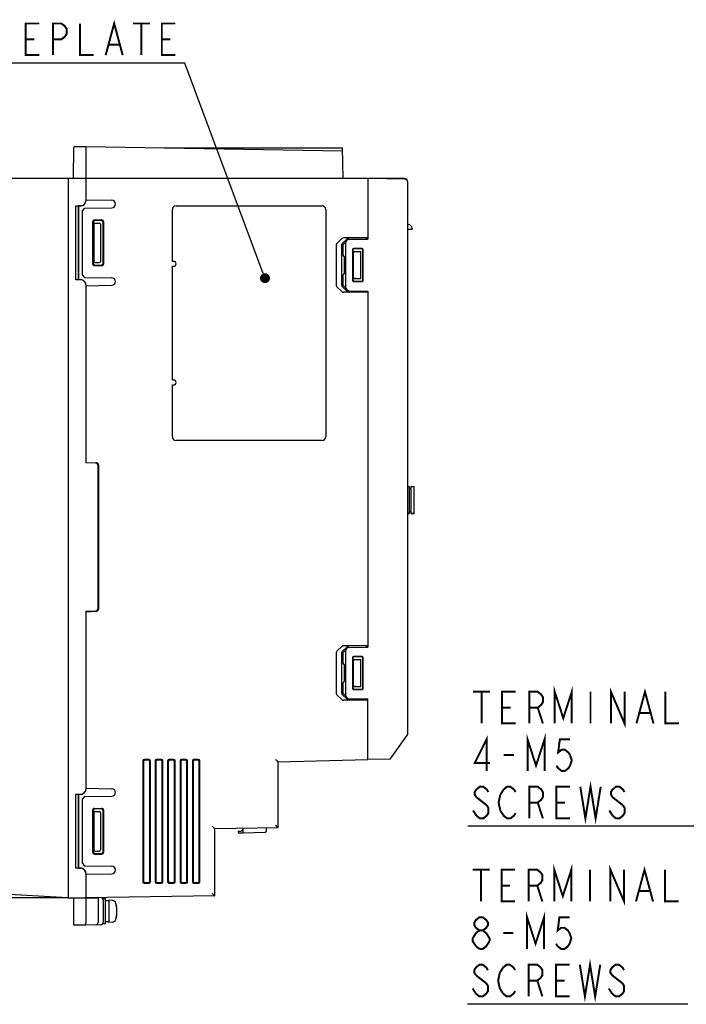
# Model space of a CAD drawing. Header units: millimetres. Extents: x 129 to 1625, y 132 to 1105.
# Tile 4 of 29: x 500 to 770, y 488 to 886. Entities that reach past the tile are written whole.
import ezdxf

# ---------------------------------------------------------------- set-up
doc = ezdxf.new("R2010")
doc.units = ezdxf.units.MM
doc.header["$LTSCALE"] = 92.4
for name, color, linetype in [('ALL_AXIS', 7, 'CONTINUOUS'), ('ALL_CURVE', 7, 'CONTINUOUS'), ('ALL_FEATURES', 7, 'CONTINUOUS'), ('ALL_NOTE', 7, 'CONTINUOUS')]:
    doc.layers.add(name, color=color, linetype=linetype)

msp = doc.modelspace()

# ---------------------------------------------------------------- linework, layer by layer
at = {"layer": 'ALL_AXIS', "color": 7, "linetype": 'CONTINUOUS'}
for p, q in [((656, 822), (641, 822)), ((657, 820.738), (657, 821)), ((527, 813.367), (537.5262, 813.1833)), ((527, 778.633), (537.5262, 778.8167)), ((659.7, 686.5), (659.7, 697.5)), ((657.9, 686.5), (657, 686.5)), ((659.7, 686.5), (658.5, 686.5)), ((527, 575.367), (537.5262, 575.1833)), ((527, 540.633), (537.5262, 540.8167)), ((535, 530.6), (534, 530.6)), ((534, 530.1645), (534, 530.6)), ((535, 520.6), (535, 530.6)), ((536.3, 529.85), (535, 529.85)), ((537.7615, 529.9721), (536.3, 530.1)), ((536.3, 530.1), (536.3, 521.1)), ((534, 520.6), (534, 521.2101)), ((535, 520.6), (534, 520.6)), ((536.3, 521.35), (535, 521.35)), ((537.7615, 521.2279), (536.3, 521.1))]:
    msp.add_line(p, q, dxfattribs=at)
for centre, radius, start, end in [((656, 821), 1, 0, 90), ((537.5, 811.6835), 1.5, 271, 89), ((537.5, 780.3165), 1.5, 271, 89), ((537.5, 573.6835), 1.5, 271, 89), ((537.5, 542.3165), 1.5, 271, 89), ((537.622, 528.3782), 1.6, 15.493968, 85), ((527.6, 525.6), 12, 344.506032, 15.493968), ((537.622, 522.8218), 1.6, 275, 344.506032)]:
    msp.add_arc(centre, radius, start, end, dxfattribs=at)
at = {"layer": 'ALL_CURVE', "color": 40, "linetype": 'CONTINUOUS'}
msp.add_line((539.6, 525.6), (539.3472, 525.6), dxfattribs=at)
msp.add_arc((527.6, 525.6), 12, 348.219279, 11.780721, dxfattribs=at)
at = {"layer": 'ALL_FEATURES', "color": 7, "linetype": 'CONTINUOUS'}
for p, q in [((522, 822), (522.1091, 834.5044)), ((522.6091, 835), (527, 835)), ((527, 835), (527, 813.0012)), ((527, 835), (630.8047, 833.1881)), ((558.5, 834.4502), (630.7827, 834.4502)), ((631, 822), (630.7827, 834.4502)), ((641, 822), (453.1134, 822)), ((520, 531.004), (520, 822)), ((641, 822), (641, 797.5)), ((656.0175, 821.7379), (641, 822)), ((657, 820.738), (657, 597)), ((523, 781), (523, 811)), ((523, 811), (525, 811)), ((523, 811), (524.0349, 810.9651)), ((524.0349, 781.0349), (524.0349, 810.9651)), ((524.0349, 810.9651), (524.103, 810.897)), ((524.103, 810.897), (524.103, 781.103)), ((525, 810.8965), (524.103, 810.897)), ((526.4998, 809.9913), (525.5, 808.9738)), ((525.5, 808.9738), (525.5, 783.0262)), ((526.4998, 809.9913), (537.5262, 810.1837)), ((562, 788.5), (562, 809.5)), ((563.5, 811), (622.5, 811)), ((624, 809.5), (624, 717.5)), ((530.5604, 805.2362), (533.4389, 805.2362)), ((533.203, 805), (530.797, 805)), ((529.7634, 804.4405), (529.7634, 787.5595)), ((530, 804.2043), (530, 787.7957)), ((530.1981, 803.5), (530.1981, 788.5)), ((530.6977, 804), (532.3491, 804)), ((532.9833, 803.5108), (532.9833, 788.4892)), ((534, 787.7982), (534, 804.2018)), ((534.2359, 787.562), (534.2359, 804.438)), ((657, 801.5), (659.0022, 801.5)), ((628.4923, 795.7764), (630.4664, 797.7139)), ((632.6546, 797.6388), (630.6805, 795.7013)), ((631, 795.3254), (632.8563, 797.2145)), ((641, 798), (631.2682, 798)), ((633.2042, 797.3639), (641, 797.5)), ((640.3001, 797.9249), (633.4564, 797.9249)), ((640.3001, 797.9249), (640.3001, 797.4878)), ((640.3001, 797.9249), (641, 797.9005)), ((628.3118, 778.6203), (628.3118, 795.3797)), ((630.5, 778.6954), (630.5, 795.3046)), ((631, 790.9913), (631, 795.3254)), ((631.9998, 795.9862), (631.9998, 778.0138)), ((634.8247, 793.1777), (634.8247, 780.8223)), ((635, 793.0027), (635, 780.9973)), ((635.2, 781.5), (635.2, 792.5)), ((635.2, 792.5), (638.2, 792.5)), ((635.2, 792.5), (635.2489, 792.4511)), ((638.6766, 793.675), (635.3228, 793.675)), ((638.5019, 793.5), (635.4981, 793.5)), ((636.1446, 792.4559), (638.2, 792.5)), ((638.2, 781.5), (638.2, 792.5)), ((639, 780.9989), (639, 793.0011)), ((639.1747, 780.8239), (639.1747, 793.1761)), ((631.5789, 790.4899), (631.4913, 790.4914)), ((631.5789, 783.5101), (631.5789, 790.4899)), ((635.2489, 781.5489), (635.2489, 792.4511)), ((635.2489, 792.4511), (635.6107, 792.4509)), ((530.5604, 786.7638), (533.4389, 786.7638)), ((530.6977, 788), (532.3491, 788)), ((530.797, 787), (533.203, 787)), ((562.5, 788.5), (562, 788.5)), ((562, 740.5), (562, 786.5)), ((562, 786.5), (562.5, 786.5)), ((524.0349, 781.0349), (523, 781)), ((525, 781), (523, 781)), ((524.0349, 781.0349), (524.103, 781.103)), ((524.103, 781.103), (525, 781.1035)), ((525.5, 783.0262), (526.4998, 782.0087)), ((526.4998, 782.0087), (537.5262, 781.8163)), ((631, 778.6746), (631, 783.0087)), ((631.5789, 783.5101), (631.4913, 783.5086)), ((635.2, 781.5), (635.2489, 781.5489)), ((635.2, 781.5), (638.2, 781.5)), ((635.2489, 781.5489), (635.6107, 781.5491)), ((636.1446, 781.5441), (638.2, 781.5)), ((527, 778.9988), (527, 707)), ((630.4664, 776.2861), (628.4923, 778.2236)), ((630.6805, 778.2987), (632.6546, 776.3612)), ((632.8563, 776.7855), (631, 778.6746)), ((633.2042, 776.6361), (641, 776.5)), ((635.3228, 780.325), (638.6766, 780.325)), ((635.4981, 780.5), (638.5019, 780.5)), ((641, 776), (631.2682, 776)), ((640.3001, 776.0751), (633.4564, 776.0751)), ((640.3001, 776.5122), (640.3001, 776.0751)), ((641, 776.0995), (640.3001, 776.0751)), ((641, 776.5), (641, 632.5)), ((562.5, 740.5), (562, 740.5)), ((562, 717.5), (562, 738.5)), ((562, 738.5), (562.5, 738.5)), ((622.5, 716), (563.5, 716)), ((527, 707.2), (531.2349, 707.0521)), ((531.0349, 706.8591), (527, 707)), ((532, 648.1403), (532, 705.8597)), ((532.2, 706.0527), (532.2, 647.9473)), ((657, 697.5), (657.9, 697.5)), ((657.9, 686.5), (657.9, 697.5)), ((658.5, 697.5), (659.7, 697.5)), ((658.5, 686.5), (658.5, 697.5)), ((657.9, 696.75), (658.5, 696.75)), ((657, 686.5), (657.9, 686.5)), ((657.9, 687.25), (658.5, 687.25)), ((658.5, 686.5), (659.7, 686.5)), ((527, 647), (531.0349, 647.1409)), ((527, 647), (527, 575.0012)), ((527, 646.8), (531.2349, 646.9479)), ((628.3118, 613.6203), (628.3118, 630.3797)), ((628.4923, 630.7764), (630.4664, 632.7139)), ((630.5, 613.6954), (630.5, 630.3046)), ((632.6546, 632.6388), (630.6805, 630.7013)), ((631, 630.3254), (632.8563, 632.2145)), ((631, 625.9913), (631, 630.3254)), ((641, 633), (631.2682, 633)), ((631.9998, 630.9862), (631.9998, 613.0138)), ((633.2042, 632.3639), (641, 632.5)), ((640.3001, 632.9249), (633.4564, 632.9249)), ((640.3001, 632.9249), (641, 632.9005)), ((640.3001, 632.9249), (640.3001, 632.4878)), ((631.5789, 625.4899), (631.4913, 625.4914)), ((631.5789, 618.5101), (631.5789, 625.4899)), ((634.8247, 628.1777), (634.8247, 615.8223)), ((635, 628.0027), (635, 615.9973)), ((635.2, 627.5), (638.2, 627.5)), ((635.2, 627.5), (635.2489, 627.4511)), ((635.2, 616.5), (635.2, 627.5)), ((635.2489, 627.4511), (635.6107, 627.4509)), ((635.2489, 616.5489), (635.2489, 627.4511)), ((638.6766, 628.675), (635.3228, 628.675)), ((638.5019, 628.5), (635.4981, 628.5)), ((636.1446, 627.4559), (638.2, 627.5)), ((638.2, 616.5), (638.2, 627.5)), ((639, 615.9989), (639, 628.0011)), ((639.1747, 615.8239), (639.1747, 628.1761)), ((631, 613.6746), (631, 618.0087)), ((631.5789, 618.5101), (631.4913, 618.5086)), ((630.6805, 613.2987), (632.6546, 611.3612)), ((632.8563, 611.7855), (631, 613.6746)), ((635.2, 616.5), (635.2489, 616.5489)), ((635.2, 616.5), (638.2, 616.5)), ((635.2489, 616.5489), (635.6107, 616.5491)), ((635.3228, 615.325), (638.6766, 615.325)), ((635.4981, 615.5), (638.5019, 615.5)), ((636.1446, 616.5441), (638.2, 616.5)), ((630.4664, 611.2861), (628.4923, 613.2236)), ((641, 611), (631.2682, 611)), ((633.2042, 611.6361), (641, 611.5)), ((640.3001, 611.0751), (633.4564, 611.0751)), ((640.3001, 611.5122), (640.3001, 611.0751)), ((641, 611.0995), (640.3001, 611.0751)), ((641, 587), (641, 611.5)), ((650, 587.1571), (657, 597)), ((550.1, 586.5027), (550.1, 537.4973)), ((550.3629, 586.2402), (550.3629, 537.7598)), ((552.6019, 587), (550.5981, 587)), ((552.3398, 586.7375), (550.861, 586.7375)), ((552.8379, 537.7614), (552.8379, 586.2386)), ((553.1, 537.4989), (553.1, 586.5011)), ((555.1, 586.5027), (555.1, 537.4973)), ((555.3629, 586.2402), (555.3629, 537.7598)), ((557.6019, 587), (555.5981, 587)), ((557.3398, 586.7375), (555.861, 586.7375)), ((557.8379, 537.7614), (557.8379, 586.2386)), ((558.1, 537.4989), (558.1, 586.5011)), ((560.1, 586.5027), (560.1, 537.4973)), ((560.3629, 586.2402), (560.3629, 537.7598)), ((562.6019, 587), (560.5981, 587)), ((562.3398, 586.7375), (560.861, 586.7375)), ((562.8379, 537.7614), (562.8379, 586.2386)), ((563.1, 537.4989), (563.1, 586.5011)), ((565.1, 586.5027), (565.1, 537.4973)), ((565.3629, 586.2402), (565.3629, 537.7598)), ((567.6019, 587), (565.5981, 587)), ((567.3398, 586.7375), (565.861, 586.7375)), ((567.8379, 537.7614), (567.8379, 586.2386)), ((568.1, 537.4989), (568.1, 586.5011)), ((570.1, 586.5027), (570.1, 537.4973)), ((570.3629, 586.2402), (570.3629, 537.7598)), ((572.6019, 587), (570.5981, 587)), ((572.3398, 586.7375), (570.861, 586.7375)), ((572.8379, 537.7614), (572.8379, 586.2386)), ((573.1, 537.4989), (573.1, 586.5011)), ((604.7, 586.0672), (641, 587.0431)), ((604.7, 559.4906), (604.7, 586.0674)), ((650, 587.1571), (641, 587)), ((523, 573), (525, 573)), ((523, 573), (524.0349, 572.9651)), ((523, 543), (523, 573)), ((524.0349, 572.9651), (524.103, 572.897)), ((524.0349, 543.0349), (524.0349, 572.9651)), ((525, 572.8965), (524.103, 572.897)), ((524.103, 572.897), (524.103, 543.103)), ((526.4998, 571.9913), (525.5, 570.9738)), ((525.5, 570.9738), (525.5, 545.0262)), ((526.4998, 571.9913), (537.5262, 572.1837)), ((529.7634, 566.4405), (529.7634, 549.5595)), ((530, 566.2043), (530, 549.7957)), ((530.1981, 565.5), (530.1981, 550.5)), ((530.5604, 567.2362), (533.4389, 567.2362)), ((530.6977, 566), (532.3491, 566)), ((533.203, 567), (530.797, 567)), ((532.9833, 565.5108), (532.9833, 550.4892)), ((534, 549.7982), (534, 566.2018)), ((534.2359, 549.562), (534.2359, 566.438)), ((579.1, 559.0436), (604.7, 559.4905)), ((579.1, 531.9096), (579.1, 559.0438)), ((588.6, 558.0473), (589.6349, 558.0834)), ((588.6, 558.0473), (588.6, 557.7527)), ((590.6, 557.6997), (590.6, 559.2444)), ((590.6, 557.2), (590.6, 557.6997)), ((599.9, 559.4067), (599.9, 558.0076)), ((590.6, 557.2), (589.0826, 557.253)), ((599.4174, 557.5079), (590.6, 557.2)), ((530.6977, 550), (532.3491, 550)), ((530.5604, 548.7638), (533.4389, 548.7638)), ((530.797, 549), (533.203, 549)), ((524.0349, 543.0349), (523, 543)), ((525, 543), (523, 543)), ((524.0349, 543.0349), (524.103, 543.103)), ((524.103, 543.103), (525, 543.1035)), ((525.5, 545.0262), (526.4998, 544.0087)), ((526.4998, 544.0087), (537.5262, 543.8163)), ((527, 540.9988), (527, 520.9819)), ((519.7177, 531.016), (467.2823, 533.984)), ((550.5981, 537), (552.6019, 537)), ((550.861, 537.2625), (552.3398, 537.2625)), ((555.5981, 537), (557.6019, 537)), ((555.861, 537.2625), (557.3398, 537.2625)), ((560.5981, 537), (562.6019, 537)), ((560.861, 537.2625), (562.3398, 537.2625)), ((565.5981, 537), (567.6019, 537)), ((565.861, 537.2625), (567.3398, 537.2625)), ((570.5981, 537), (572.6019, 537)), ((570.861, 537.2625), (572.3398, 537.2625)), ((519.7177, 531.002), (453.096, 531)), ((520, 531.004), (520.2828, 531)), ((520.0001, 531), (527, 531)), ((522, 531), (522.0917, 520.4956)), ((579.1, 531.9094), (527, 531)), ((527, 531), (531.0349, 531.0012)), ((532, 531.0873), (532, 521.1403)), ((534, 530.1645), (534, 521.2101)), ((527, 520), (522.5917, 520)), ((533.0349, 520.2107), (527, 520))]:
    msp.add_line(p, q, dxfattribs=at)
msp.add_lwpolyline([(659, 801.5), (658.9574, 801.9044), (658.7596, 802.4467), (658.4092, 802.9192), (657.9344, 803.2661), (657.391, 803.4602), (657, 803.5)], dxfattribs=at)
for centre, radius, start, end in [((522.6091, 834.5), 0.5, 89.999991, 179.498942), ((656, 820.738), 1, 0, 89), ((563.5, 809.5), 1.5, 90, 180), ((622.5, 809.5), 1.5, 0, 90), ((633.2129, 796.864), 0.5, 91, 135.5), ((631.5, 790.9913), 0.5, 180, 269), ((562.5, 787.5), 1, 270, 90), ((631.5, 783.0087), 0.5, 91, 180), ((633.2129, 777.136), 0.5, 224.5, 269), ((562.5, 739.5), 1, 270, 90), ((563.5, 717.5), 1.5, 180, 270), ((622.5, 717.5), 1.5, 270, 360), ((531, 705.8597), 1, 0, 88), ((531.2, 706.0527), 1, 0, 88), ((531, 648.1403), 1, 272, 360), ((531.2, 647.9473), 1, 272, 360), ((633.2129, 631.864), 0.5, 91, 135.5), ((631.5, 625.9913), 0.5, 180, 269), ((631.5, 618.0087), 0.5, 91, 180), ((633.2129, 612.136), 0.5, 224.5, 269), ((589.1, 557.7527), 0.5, 180, 268), ((589.6, 559.0828), 1, 272, 360), ((599.4, 558.0076), 0.5, 272, 360), ((520.2828, 541), 10, 266.7603, 270), ((533, 530.1645), 1, 0, 71.871418), ((522.5917, 520.5), 0.5, 180.500817, 270.000007), ((531, 521.1403), 1, 272, 360), ((533, 521.2101), 1, 272, 360)]:
    msp.add_arc(centre, radius, start, end, dxfattribs=at)
for centre, major_axis, ratio, start_param, end_param in [((525, 813.0012), (0, -2.0012), 0.99939083, 0, 1.57079633), ((525, 812.8977), (-0.7656, 1.8492), 0.99913861, -3.53444407, -1.96364775), ((530.5677, 804.4332), (0.6163, -0.5216), 0.99080357, 2.27772439, 3.83940896), ((530.8043, 804.1969), (0.6163, -0.5216), 0.99080357, 2.27772439, 3.83940896), ((533.1982, 804.1969), (0.495, 0.6347), 0.99375011, -0.90538368, 0.65933201), ((533.434, 804.4332), (0.495, 0.6347), 0.99375011, -0.90538368, 0.65933201), ((530.6981, 803.4997), (-0.1914, 0.4623), 0.99913861, -0.39224225, 1.17794491), ((532.3347, 803.4997), (0.6483, 0.0274), 0.77059491, -0.03256657, 1.51598905), ((631.2935, 797.2996), (1.0073, -0.034), 0.69455956, 1.61933923, 2.55716584), ((632.7008, 796.3428), (0.6016, 0.6231), 0.57722995, 1.55541996, 2.60270544), ((633.4817, 797.2245), (1.0073, -0.034), 0.69455956, 1.61933923, 2.55716584), ((629.3193, 795.3621), (1.0073, -0.034), 0.69455956, 2.55716584, 3.1650245), ((631.5075, 795.287), (1.0073, -0.034), 0.69455956, 2.55716584, 3.1650245), ((635.3274, 793.1731), (0.3852, -0.326), 0.99080357, 2.27772439, 3.83940896), ((635.5027, 792.9981), (0.3852, -0.326), 0.99080357, 2.27772439, 3.83940896), ((638.4989, 792.9981), (0.3094, 0.3967), 0.99375011, -0.90538368, 0.65933201), ((638.6736, 793.1731), (0.3094, 0.3967), 0.99375011, -0.90538368, 0.65933201), ((635.6107, 792.4858), (1, -0.0006), 0.03492076, -1.57077502, -1.00754155), ((530.5677, 787.5668), (0.6163, 0.5216), 0.99080357, 2.44377635, 4.00546092), ((530.8043, 787.8031), (0.6163, 0.5216), 0.99080357, 2.44377635, 4.00546092), ((530.6981, 788.5003), (0.1914, 0.4623), 0.99913861, -4.31953756, -2.74935041), ((532.3347, 788.5003), (0.6483, -0.0274), 0.77059491, -1.51598905, 0.03256657), ((533.1982, 787.8031), (-0.495, 0.6347), 0.99375011, -3.80092467, -2.23620898), ((533.434, 787.5668), (-0.495, 0.6347), 0.99375011, -3.80092467, -2.23620898), ((525, 779.1023), (0.7656, 1.8492), 0.99913861, -1.17794491, 0.39285142), ((525, 778.9988), (0, -2.0012), 0.99939083, 1.57079633, 3.14159265), ((635.3274, 780.8269), (0.3852, 0.326), 0.99080357, 2.44377635, 4.00546092), ((635.5027, 781.0019), (0.3852, 0.326), 0.99080357, 2.44377635, 4.00546092), ((635.6107, 781.5142), (1, 0.0006), 0.03492076, 1.00754155, 1.57077502), ((638.4989, 781.0019), (-0.3094, 0.3967), 0.99375011, -3.80092467, -2.23620898), ((638.6736, 780.8269), (-0.3094, 0.3967), 0.99375011, -3.80092467, -2.23620898), ((629.3193, 778.6379), (1.0073, 0.034), 0.69455956, 3.1181608, 3.72601946), ((631.5075, 778.713), (1.0073, 0.034), 0.69455956, 3.1181608, 3.72601946), ((632.7008, 777.6572), (-0.6016, 0.6231), 0.57722995, 0.53888721, 1.58617269), ((631.2935, 776.7004), (1.0073, 0.034), 0.69455956, -2.55716584, -1.61933923), ((633.4817, 776.7755), (1.0073, 0.034), 0.69455956, -2.55716584, -1.61933923), ((629.3193, 630.3621), (1.0073, -0.034), 0.69455956, 2.55716584, 3.1650245), ((631.2935, 632.2996), (1.0073, -0.034), 0.69455956, 1.61933923, 2.55716584), ((631.5075, 630.287), (1.0073, -0.034), 0.69455956, 2.55716584, 3.1650245), ((632.7008, 631.3428), (0.6016, 0.6231), 0.57722995, 1.55541996, 2.60270544), ((633.4817, 632.2245), (1.0073, -0.034), 0.69455956, 1.61933923, 2.55716584), ((635.3274, 628.1731), (0.3852, -0.326), 0.99080357, 2.27772439, 3.83940896), ((635.5027, 627.9981), (0.3852, -0.326), 0.99080357, 2.27772439, 3.83940896), ((635.6107, 627.4858), (1, -0.0006), 0.03492076, -1.57077502, -1.00754155), ((638.4989, 627.9981), (0.3094, 0.3967), 0.99375011, -0.90538368, 0.65933201), ((638.6736, 628.1731), (0.3094, 0.3967), 0.99375011, -0.90538368, 0.65933201), ((629.3193, 613.6379), (1.0073, 0.034), 0.69455956, 3.1181608, 3.72601946), ((631.5075, 613.713), (1.0073, 0.034), 0.69455956, 3.1181608, 3.72601946), ((635.3274, 615.8269), (0.3852, 0.326), 0.99080357, 2.44377635, 4.00546092), ((635.5027, 616.0019), (0.3852, 0.326), 0.99080357, 2.44377635, 4.00546092), ((635.6107, 616.5142), (1, 0.0006), 0.03492076, 1.00754155, 1.57077502), ((638.4989, 616.0019), (-0.3094, 0.3967), 0.99375011, -3.80092467, -2.23620898), ((638.6736, 615.8269), (-0.3094, 0.3967), 0.99375011, -3.80092467, -2.23620898), ((631.2935, 611.7004), (1.0073, 0.034), 0.69455956, -2.55716584, -1.61933923), ((632.7008, 612.6572), (-0.6016, 0.6231), 0.57722995, 0.53888721, 1.58617269), ((633.4817, 611.7755), (1.0073, 0.034), 0.69455956, -2.55716584, -1.61933923), ((550.6027, 586.4981), (0.3852, -0.326), 0.99080357, 2.27772439, 3.83940896), ((550.8656, 586.2356), (0.3852, -0.326), 0.99080357, 2.27772439, 3.83940896), ((552.3367, 586.2356), (0.3094, 0.3967), 0.99375011, -0.90538368, 0.65933201), ((552.5989, 586.4981), (0.3094, 0.3967), 0.99375011, -0.90538368, 0.65933201), ((555.6027, 586.4981), (0.3852, -0.326), 0.99080357, 2.27772439, 3.83940896), ((555.8656, 586.2356), (0.3852, -0.326), 0.99080357, 2.27772439, 3.83940896), ((557.3367, 586.2356), (0.3094, 0.3967), 0.99375011, -0.90538368, 0.65933201), ((557.5989, 586.4981), (0.3094, 0.3967), 0.99375011, -0.90538368, 0.65933201), ((560.6027, 586.4981), (0.3852, -0.326), 0.99080357, 2.27772439, 3.83940896), ((560.8656, 586.2356), (0.3852, -0.326), 0.99080357, 2.27772439, 3.83940896), ((562.3367, 586.2356), (0.3094, 0.3967), 0.99375011, -0.90538368, 0.65933201), ((562.5989, 586.4981), (0.3094, 0.3967), 0.99375011, -0.90538368, 0.65933201), ((565.6027, 586.4981), (0.3852, -0.326), 0.99080357, 2.27772439, 3.83940896), ((565.8656, 586.2356), (0.3852, -0.326), 0.99080357, 2.27772439, 3.83940896), ((567.3367, 586.2356), (0.3094, 0.3967), 0.99375011, -0.90538368, 0.65933201), ((567.5989, 586.4981), (0.3094, 0.3967), 0.99375011, -0.90538368, 0.65933201), ((570.6027, 586.4981), (0.3852, -0.326), 0.99080357, 2.27772439, 3.83940896), ((570.8656, 586.2356), (0.3852, -0.326), 0.99080357, 2.27772439, 3.83940896), ((572.3367, 586.2356), (0.3094, 0.3967), 0.99375011, -0.90538368, 0.65933201), ((572.5989, 586.4981), (0.3094, 0.3967), 0.99375011, -0.90538368, 0.65933201), ((525, 575.0012), (0, -2.0012), 0.99939083, 0, 1.57079633), ((525, 574.8977), (-0.7656, 1.8492), 0.99913861, -3.53444407, -1.96364775), ((530.5677, 566.4332), (0.6163, -0.5216), 0.99080357, 2.27772439, 3.83940896), ((530.8043, 566.1969), (0.6163, -0.5216), 0.99080357, 2.27772439, 3.83940896), ((530.6981, 565.4997), (-0.1914, 0.4623), 0.99913861, -0.39224225, 1.17794491), ((532.3347, 565.4997), (0.6483, 0.0274), 0.77059491, -0.03256657, 1.51598905), ((533.1982, 566.1969), (0.495, 0.6347), 0.99375011, -0.90538368, 0.65933201), ((533.434, 566.4332), (0.495, 0.6347), 0.99375011, -0.90538368, 0.65933201), ((530.8043, 549.8031), (0.6163, 0.5216), 0.99080357, 2.44377635, 4.00546092), ((530.6981, 550.5003), (0.1914, 0.4623), 0.99913861, -4.31953756, -2.74935041), ((532.3347, 550.5003), (0.6483, -0.0274), 0.77059491, -1.51598905, 0.03256657), ((533.1982, 549.8031), (-0.495, 0.6347), 0.99375011, -3.80092467, -2.23620898), ((530.5677, 549.5668), (0.6163, 0.5216), 0.99080357, 2.44377635, 4.00546092), ((533.434, 549.5668), (-0.495, 0.6347), 0.99375011, -3.80092467, -2.23620898), ((525, 541.1023), (0.7656, 1.8492), 0.99913861, -1.17794491, 0.39285142), ((525, 540.9988), (0, -2.0012), 0.99939083, 1.57079633, 3.14159265), ((550.8656, 537.7644), (0.3852, 0.326), 0.99080357, 2.44377635, 4.00546092), ((552.3367, 537.7644), (-0.3094, 0.3967), 0.99375011, -3.80092467, -2.23620898), ((555.8656, 537.7644), (0.3852, 0.326), 0.99080357, 2.44377635, 4.00546092), ((557.3367, 537.7644), (-0.3094, 0.3967), 0.99375011, -3.80092467, -2.23620898), ((560.8656, 537.7644), (0.3852, 0.326), 0.99080357, 2.44377635, 4.00546092), ((562.3367, 537.7644), (-0.3094, 0.3967), 0.99375011, -3.80092467, -2.23620898), ((565.8656, 537.7644), (0.3852, 0.326), 0.99080357, 2.44377635, 4.00546092), ((567.3367, 537.7644), (-0.3094, 0.3967), 0.99375011, -3.80092467, -2.23620898), ((570.8656, 537.7644), (0.3852, 0.326), 0.99080357, 2.44377635, 4.00546092), ((572.3367, 537.7644), (-0.3094, 0.3967), 0.99375011, -3.80092467, -2.23620898), ((550.6027, 537.5019), (0.3852, 0.326), 0.99080357, 2.44377635, 4.00546092), ((552.5989, 537.5019), (-0.3094, 0.3967), 0.99375011, -3.80092467, -2.23620898), ((555.6027, 537.5019), (0.3852, 0.326), 0.99080357, 2.44377635, 4.00546092), ((557.5989, 537.5019), (-0.3094, 0.3967), 0.99375011, -3.80092467, -2.23620898), ((560.6027, 537.5019), (0.3852, 0.326), 0.99080357, 2.44377635, 4.00546092), ((562.5989, 537.5019), (-0.3094, 0.3967), 0.99375011, -3.80092467, -2.23620898), ((565.6027, 537.5019), (0.3852, 0.326), 0.99080357, 2.44377635, 4.00546092), ((567.5989, 537.5019), (-0.3094, 0.3967), 0.99375011, -3.80092467, -2.23620898), ((570.6027, 537.5019), (0.3852, 0.326), 0.99080357, 2.44377635, 4.00546092), ((572.5989, 537.5019), (-0.3094, 0.3967), 0.99375011, -3.80092467, -2.23620898)]:
    msp.add_ellipse(centre, major_axis=major_axis, ratio=ratio, start_param=start_param, end_param=end_param, dxfattribs=at)
for points, knots in [([(603.7175, 587.0407), (603.8281, 586.9329), (603.9915, 586.7734), (604.2042, 586.5648), (604.3508, 586.4202), (604.4642, 586.308), (604.5449, 586.2274), (604.5959, 586.1766), (604.637, 586.1339), (604.6707, 586.102), (604.6866, 586.08), (604.7, 586.0711), (604.7, 586.0674)], [0, 0, 0, 0, 0.33500612, 0.49535889, 0.64607315, 0.78159181, 0.84120891, 0.89367388, 0.93741499, 0.97074083, 0.99197863, 1, 1, 1, 1]), ([(578.1175, 560.0263), (578.2279, 559.9177), (578.3911, 559.7569), (578.6035, 559.5466), (578.7501, 559.4007), (578.8635, 559.2874), (578.9443, 559.2059), (578.9954, 559.1545), (579.0367, 559.1113), (579.0706, 559.0789), (579.0865, 559.0566), (579.1, 559.0475), (579.1, 559.0438)], [0, 0, 0, 0, 0.33445005, 0.49462084, 0.6452694, 0.78087342, 0.84059376, 0.89319572, 0.93709404, 0.97057212, 0.99192589, 1, 1, 1, 1]), ([(604.7, 559.4906), (604.7, 559.4944), (604.6865, 559.5034), (604.6706, 559.5257), (604.6367, 559.5581), (604.5954, 559.6014), (604.5443, 559.6528), (604.4635, 559.7343), (604.3501, 559.8476), (604.2035, 559.9934), (603.9911, 560.2038), (603.8279, 560.3646), (603.7175, 560.4732)], [0, 0, 0, 0, 0.00807411, 0.02942788, 0.06290596, 0.10680428, 0.15940624, 0.21912658, 0.3547306, 0.50537916, 0.66554995, 1, 1, 1, 1]), ([(531.0349, 531.0012), (531.1589, 531.0013), (531.3384, 531.0016), (531.5665, 531.0027), (531.7106, 531.0037), (531.8281, 531.0052), (531.9088, 531.0058), (531.9553, 531.0077), (531.98, 531.0072), (531.9903, 531.0102), (532, 531.0084), (532, 531.01)], [0, 0, 0, 0, 0.38523909, 0.55807177, 0.7090899, 0.83271998, 0.92443211, 0.95721514, 0.9808608, 0.99514574, 1, 1, 1, 1]), ([(578.1175, 532.8921), (578.2279, 532.7835), (578.3911, 532.6227), (578.6035, 532.4123), (578.7501, 532.2665), (578.8635, 532.1532), (578.9443, 532.0717), (578.9954, 532.0203), (579.0367, 531.977), (579.0706, 531.9447), (579.0865, 531.9224), (579.1, 531.9133), (579.1, 531.9096)], [0, 0, 0, 0, 0.33445005, 0.49462084, 0.6452694, 0.78087342, 0.84059376, 0.89319572, 0.93709404, 0.97057212, 0.99192589, 1, 1, 1, 1]), ([(527, 520), (527.0024, 520.0248), (527.0089, 520.1202), (527.006, 520.3222), (527.0069, 520.6248), (527, 520.8568), (527, 520.9825)], [0, 0, 0, 0, 0.07595268, 0.29197419, 0.61606511, 1, 1, 1, 1])]:
    msp.add_open_spline(points, degree=3, knots=knots, dxfattribs=at)
at = {"layer": 'ALL_NOTE', "color": 2, "linetype": 'CONTINUOUS'}
for p, q in [((566, 868.697), (466.928, 868.697)), ((567, 868.697), (566, 868.697)), ((598.7449, 783.566), (567, 868.697)), ((769.5422, 560), (681.4782, 560)), ((779.0741, 560), (769.5422, 560)), ((769.3538, 488), (681.2898, 488)), ((770.3538, 488), (769.3538, 488))]:
    msp.add_line(p, q, dxfattribs=at)
at = {"layer": 'ALL_NOTE', "color": 2, "linetype": 'CONTINUOUS', "const_width": 0.8}
for points in [[(508.208, 871.897), (502.704, 871.897), (502.704, 884.6969), (508.208, 884.6969)], [(513.712, 871.897), (513.712, 884.6969), (517.152, 884.6969), (518.528, 883.6303), (519.216, 882.5636), (519.216, 880.4303), (518.528, 879.3636), (517.152, 878.2969), (513.712, 878.2969)], [(524.72, 884.6969), (524.72, 871.897), (530.224, 871.897)], [(535.04, 871.897), (538.48, 884.6969), (541.92, 871.897)], [(546.048, 884.6969), (552.928, 884.6969)], [(549.488, 884.6969), (549.488, 871.897)], [(563.248, 871.897), (557.744, 871.897), (557.744, 884.6969), (563.248, 884.6969)], [(502.704, 878.2969), (506.144, 878.2969)], [(536.416, 876.1636), (540.544, 876.1636)], [(557.744, 878.2969), (561.184, 878.2969)], [(683.5422, 614.4), (690.4222, 614.4)], [(686.9822, 614.4), (686.9822, 601.6)], [(700.7422, 601.6), (695.2382, 601.6), (695.2382, 614.4), (700.7422, 614.4)], [(706.2461, 601.6), (706.2461, 614.4), (709.6862, 614.4), (711.0622, 613.3333), (711.7502, 612.2667), (711.7502, 610.1333), (711.0622, 609.0667), (709.6862, 608), (706.2461, 608)], [(716.5662, 601.6), (716.5662, 614.4), (720.0062, 603.7333), (723.4462, 614.4), (723.4462, 601.6)], [(731.0142, 614.4), (731.0142, 601.6)], [(739.2702, 601.6), (739.2702, 614.4), (744.7742, 601.6), (744.7742, 614.4)], [(749.5902, 601.6), (753.0302, 614.4), (756.4702, 601.6)], [(761.2862, 614.4), (761.2862, 601.6), (766.7902, 601.6)], [(695.2382, 608), (698.6782, 608)], [(709.6862, 608), (711.7502, 601.6)], [(750.9662, 605.8667), (755.0942, 605.8667)], [(705.5582, 582.4), (705.5582, 595.2), (708.9982, 584.5333), (712.4382, 595.2), (712.4382, 582.4)], [(689.0462, 582.4), (689.0462, 595.2), (684.2302, 585.6), (690.4222, 585.6)], [(722.7582, 595.2), (718.6302, 595.2), (717.9422, 589.8667), (719.3182, 590.9333), (720.6942, 590.9333), (722.0702, 589.8667), (722.7582, 588.8), (723.4462, 586.6667), (722.7582, 584.5333), (722.0702, 583.4667), (720.6942, 582.4), (719.3182, 582.4), (717.9422, 583.4667), (717.2542, 584.5333)], [(695.9262, 588.8), (700.0542, 588.8)], [(726.8862, 576), (728.9502, 563.2), (731.0142, 576), (733.0782, 563.2), (735.1422, 576)], [(689.7342, 573.8667), (689.0462, 574.9333), (687.6702, 576), (686.2942, 576), (684.9182, 574.9333), (684.2302, 573.8667), (684.2302, 572.8), (684.9182, 571.7333), (689.0462, 568.5333)], [(694.5502, 572.8), (695.9262, 574.9333), (697.3022, 576), (698.6782, 576), (700.0542, 574.9333), (700.7422, 573.8667)], [(706.2461, 563.2), (706.2461, 576), (709.6862, 576), (711.0622, 574.9333), (711.7502, 573.8667), (711.7502, 571.7333), (711.0622, 570.6667), (709.6862, 569.6), (706.2461, 569.6)], [(722.7582, 563.2), (717.2542, 563.2), (717.2542, 576), (722.7582, 576)], [(744.7742, 573.8667), (744.0862, 574.9333), (742.7102, 576), (741.3342, 576), (739.9582, 574.9333), (739.2702, 573.8667), (739.2702, 572.8), (739.9582, 571.7333)], [(694.5502, 566.4), (693.8622, 569.6), (694.5502, 572.8)], [(709.6862, 569.6), (711.7502, 563.2)], [(717.2542, 569.6), (720.6942, 569.6)], [(739.9582, 571.7333), (744.0862, 568.5333)], [(684.9182, 564.2666), (683.5422, 566.4)], [(689.0462, 568.5333), (689.7342, 567.4667), (689.7342, 565.3333), (689.0462, 564.2666), (687.6702, 563.2), (686.2942, 563.2), (684.9182, 564.2666)], [(700.7422, 565.3333), (700.0542, 564.2666), (698.6782, 563.2), (697.3022, 563.2), (695.9262, 564.2666), (694.5502, 566.4)], [(739.9582, 564.2666), (738.5822, 566.4)], [(744.0862, 568.5333), (744.7742, 567.4667), (744.7742, 565.3333), (744.0862, 564.2666), (742.7102, 563.2), (741.3342, 563.2), (739.9582, 564.2666)], [(683.3538, 542.4), (690.2338, 542.4)], [(686.7938, 542.4), (686.7938, 529.6)], [(700.5538, 529.6), (695.0498, 529.6), (695.0498, 542.4), (700.5538, 542.4)], [(706.0578, 529.6), (706.0578, 542.4), (709.4978, 542.4), (710.8738, 541.3333), (711.5618, 540.2667), (711.5618, 538.1333), (710.8738, 537.0667), (709.4978, 536), (706.0578, 536)], [(716.3778, 529.6), (716.3778, 542.4), (719.8178, 531.7333), (723.2578, 542.4), (723.2578, 529.6)], [(730.8258, 542.4), (730.8258, 529.6)], [(739.0818, 529.6), (739.0818, 542.4), (744.5858, 529.6), (744.5858, 542.4)], [(749.4018, 529.6), (752.8417, 542.4), (756.2818, 529.6)], [(761.0978, 542.4), (761.0978, 529.6), (766.6018, 529.6)], [(695.0498, 536), (698.4898, 536)], [(709.4978, 536), (711.5618, 529.6)], [(750.7778, 533.8667), (754.9058, 533.8667)], [(705.3697, 510.4), (705.3697, 523.2), (708.8098, 512.5333), (712.2498, 523.2), (712.2498, 510.4)], [(686.1058, 517.8666), (684.7298, 518.9334), (684.0418, 520), (684.0418, 521.0667), (684.7298, 522.1333), (686.1058, 523.2), (687.4818, 523.2), (688.8578, 522.1333), (689.5458, 521.0667), (689.5458, 520), (688.8578, 518.9334), (687.4818, 517.8666)], [(722.5698, 523.2), (718.4418, 523.2), (717.7537, 517.8666), (719.1298, 518.9334), (720.5058, 518.9334), (721.8818, 517.8666), (722.5698, 516.8), (723.2578, 514.6667), (722.5698, 512.5333), (721.8818, 511.4667), (720.5058, 510.4), (719.1298, 510.4), (717.7537, 511.4667), (717.0658, 512.5333)], [(683.3538, 514.6667), (684.7298, 516.8), (686.1058, 517.8666), (687.4818, 517.8666), (688.8578, 516.8)], [(684.7298, 511.4667), (683.3538, 513.6), (683.3538, 514.6667)], [(690.2338, 513.6), (688.8578, 511.4667), (687.4818, 510.4), (686.1058, 510.4)], [(688.8578, 516.8), (690.2338, 514.6667), (690.2338, 513.6)], [(695.7378, 516.8), (699.8658, 516.8)], [(686.1058, 510.4), (684.7298, 511.4667)], [(726.6978, 504), (728.7618, 491.2), (730.8258, 504), (732.8897, 491.2), (734.9538, 504)], [(689.5458, 501.8667), (688.8578, 502.9333), (687.4818, 504), (686.1058, 504), (684.7298, 502.9333), (684.0418, 501.8667), (684.0418, 500.8), (684.7298, 499.7333)], [(694.3618, 500.8), (695.7378, 502.9333), (697.1138, 504), (698.4898, 504), (699.8658, 502.9333), (700.5538, 501.8667)], [(706.0578, 491.2), (706.0578, 504), (709.4978, 504), (710.8738, 502.9333), (711.5618, 501.8667), (711.5618, 499.7333), (710.8738, 498.6667), (709.4978, 497.6), (706.0578, 497.6)], [(722.5698, 491.2), (717.0658, 491.2), (717.0658, 504), (722.5698, 504)], [(744.5858, 501.8667), (743.8978, 502.9333), (742.5218, 504), (741.1458, 504), (739.7698, 502.9333), (739.0818, 501.8667), (739.0818, 500.8), (739.7698, 499.7333)], [(684.7298, 499.7333), (688.8578, 496.5333)], [(695.7378, 492.2667), (694.3618, 494.4), (693.6738, 497.6), (694.3618, 500.8)], [(709.4978, 497.6), (711.5618, 491.2)], [(717.0658, 497.6), (720.5058, 497.6)], [(739.7698, 499.7333), (743.8978, 496.5333)], [(684.7298, 492.2667), (683.3538, 494.4)], [(688.8578, 496.5333), (689.5458, 495.4667), (689.5458, 493.3334), (688.8578, 492.2667), (687.4818, 491.2), (686.1058, 491.2), (684.7298, 492.2667)], [(739.7698, 492.2667), (738.3938, 494.4)], [(743.8978, 496.5333), (744.5858, 495.4667), (744.5858, 493.3334), (743.8978, 492.2667), (742.5218, 491.2), (741.1458, 491.2), (739.7698, 492.2667)], [(700.5538, 493.3334), (699.8658, 492.2667), (698.4898, 491.2), (697.1138, 491.2), (695.7378, 492.2667)]]:
    msp.add_lwpolyline(points, dxfattribs=at)
at = {"layer": 'ALL_NOTE', "color": 2, "linetype": 'CONTINUOUS', "const_width": 2}
msp.add_lwpolyline([(598.4437, 781.692, 1), (600.4437, 781.692, 1)], format="xyb", close=True, dxfattribs=at)

doc.saveas('drawing.dxf')
